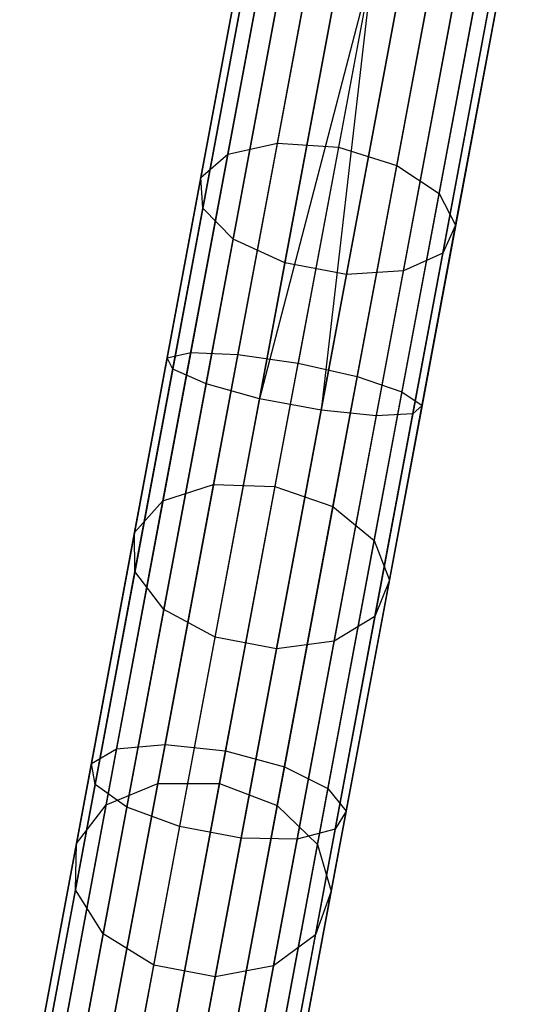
# Model space of a CAD drawing. Extents: x -189 to 189, y -189 to 189.
# Tile 9 of 256: x -33.64 to -29.74, y -173.64 to -166.1. Entities that reach past the tile are written whole.
import ezdxf

# ---------------------------------------------------------------- set-up
doc = ezdxf.new("R2010")
doc.units = 0
doc.header["$LTSCALE"] = 25.4
doc.layers.get('0').update_dxf_attribs({"linetype": 'CONTINUOUS'})

# ---------------------------------------------------------------- blocks, each defined once
blk = doc.blocks.new('NL2500012474_STL')
at = {"color": 0}
for p, q in [((159.2653, -167.0735, 30.4499), (159.8091, -164.1642, 29.1391)), ((159.2653, -167.0735, 30.4499), (159.8091, -164.1642, 29.1391)), ((159.6454, -166.9897, 30.7284), (160.1804, -164.1279, 29.439)), ((159.6454, -166.9897, 30.7284), (160.1804, -164.1279, 29.439)), ((160.6441, -164.1764, 29.5472), (160.1123, -167.021, 30.8289)), ((160.6441, -164.1764, 29.5472), (160.1123, -167.021, 30.8289)), ((159.059, -167.2533, 30.0573), (159.6154, -164.277, 28.7162)), ((159.059, -167.2533, 30.0573), (159.6154, -164.277, 28.7162)), ((160.559, -167.1604, 30.7284), (161.094, -164.2986, 29.439)), ((160.559, -167.1604, 30.7284), (161.094, -164.2986, 29.439)), ((159.0738, -167.488, 29.6404), (159.6435, -164.4405, 28.2672)), ((159.0738, -167.488, 29.6404), (159.6435, -164.4405, 28.2672)), ((160.8832, -167.3759, 30.4499), (161.4271, -164.4666, 29.1391)), ((160.8832, -167.3759, 30.4499), (161.4271, -164.4666, 29.1391)), ((159.3064, -167.7237, 29.2947), (159.8871, -164.6172, 27.895)), ((159.3064, -167.7237, 29.2947), (159.8871, -164.6172, 27.895)), ((161.0106, -167.6181, 30.0573), (161.567, -164.6418, 28.7162)), ((161.0106, -167.6181, 30.0573), (161.567, -164.6418, 28.7162)), ((159.7034, -167.9064, 29.0996), (160.2903, -164.7667, 27.6849)), ((159.7034, -167.9064, 29.0996), (160.2903, -164.7667, 27.6849)), ((160.912, -167.8316, 29.6404), (161.4817, -164.7841, 28.2672)), ((160.912, -167.8316, 29.6404), (161.4817, -164.7841, 28.2672)), ((160.1738, -167.9944, 29.0996), (160.7607, -164.8546, 27.6849)), ((160.1738, -167.9944, 29.0996), (160.7607, -164.8546, 27.6849)), ((160.61, -167.9674, 29.2947), (161.1907, -164.8609, 27.895)), ((160.61, -167.9674, 29.2947), (161.1907, -164.8609, 27.895)), ((159.3979, -165.4402, 177.3795), (158.8013, -168.6318, 177.1125)), ((159.3979, -165.4402, 177.3795), (158.8013, -168.6318, 177.1125)), ((159.4546, -165.4508, 177.8546), (158.8438, -168.7187, 177.5813)), ((159.4546, -165.4508, 177.8546), (158.8438, -168.7187, 177.5813)), ((159.5648, -165.4714, 176.9319), (158.9816, -168.5911, 176.671)), ((159.5648, -165.4714, 176.9319), (158.9816, -168.5911, 176.671)), ((159.7219, -165.5008, 178.2485), (159.0992, -168.8319, 177.9699)), ((159.7219, -165.5008, 178.2485), (159.0992, -168.8319, 177.9699)), ((159.9169, -165.5373, 176.6146), (159.3433, -168.606, 176.3579)), ((159.9169, -165.5373, 176.6146), (159.3433, -168.606, 176.3579)), ((160.1385, -165.5787, 178.4709), (159.5091, -168.9455, 178.1894)), ((160.1385, -165.5787, 178.4709), (159.5091, -168.9455, 178.1894)), ((160.3737, -165.6227, 178.5), (159.5091, -168.9455, 178.1894)), ((160.3737, -165.6227, 178.5), (159.5091, -168.9455, 178.1894)), ((160.3737, -165.6227, 176.5), (159.8035, -168.673, 176.2449)), ((160.3737, -165.6227, 176.5), (159.8035, -168.673, 176.2449)), ((160.3737, -165.6227, 178.5), (159.9796, -169.0334, 178.1894)), ((160.3737, -165.6227, 178.5), (159.9796, -169.0334, 178.1894)), ((160.609, -165.6666, 178.4709), (159.9796, -169.0334, 178.1894)), ((160.609, -165.6666, 178.4709), (159.9796, -169.0334, 178.1894)), ((160.8305, -165.708, 176.6146), (160.2569, -168.7768, 176.3579)), ((160.8305, -165.708, 176.6146), (160.2569, -168.7768, 176.3579)), ((161.0256, -165.7445, 178.2485), (160.4029, -169.0756, 177.9699)), ((161.0256, -165.7445, 178.2485), (160.4029, -169.0756, 177.9699)), ((161.1827, -165.7739, 176.9319), (160.5995, -168.8936, 176.671)), ((161.1827, -165.7739, 176.9319), (160.5995, -168.8936, 176.671)), ((161.2928, -165.7945, 177.8546), (160.682, -169.0623, 177.5813)), ((161.2928, -165.7945, 177.8546), (160.682, -169.0623, 177.5813)), ((161.3495, -165.8051, 177.3795), (160.7529, -168.9966, 177.1125)), ((161.3495, -165.8051, 177.3795), (160.7529, -168.9966, 177.1125)), ((159.1572, -169.6013, 32.4833), (159.6454, -166.9897, 30.7284)), ((159.1572, -169.6013, 32.4833), (159.6454, -166.9897, 30.7284)), ((159.2653, -167.0735, 30.4499), (159.6454, -166.9897, 30.7284)), ((159.2653, -167.0735, 30.4499), (159.6454, -166.9897, 30.7284)), ((160.1123, -167.021, 30.8289), (159.627, -169.6171, 32.5733)), ((160.1123, -167.021, 30.8289), (159.627, -169.6171, 32.5733)), ((159.6454, -166.9897, 30.7284), (160.1123, -167.021, 30.8289)), ((159.6454, -166.9897, 30.7284), (160.1123, -167.021, 30.8289)), ((160.1123, -167.021, 30.8289), (160.559, -167.1604, 30.7284)), ((160.1123, -167.021, 30.8289), (160.559, -167.1604, 30.7284)), ((158.769, -169.7285, 32.2339), (159.2653, -167.0735, 30.4499)), ((158.769, -169.7285, 32.2339), (159.2653, -167.0735, 30.4499)), ((159.059, -167.2533, 30.0573), (159.2653, -167.0735, 30.4499)), ((159.059, -167.2533, 30.0573), (159.2653, -167.0735, 30.4499)), ((160.0708, -169.7721, 32.4833), (160.559, -167.1604, 30.7284)), ((160.0708, -169.7721, 32.4833), (160.559, -167.1604, 30.7284)), ((160.559, -167.1604, 30.7284), (160.8832, -167.3759, 30.4499)), ((160.559, -167.1604, 30.7284), (160.8832, -167.3759, 30.4499)), ((158.5513, -169.9695, 31.8824), (159.059, -167.2533, 30.0573)), ((158.5513, -169.9695, 31.8824), (159.059, -167.2533, 30.0573)), ((159.0738, -167.488, 29.6404), (159.059, -167.2533, 30.0573)), ((159.0738, -167.488, 29.6404), (159.059, -167.2533, 30.0573)), ((160.3869, -170.031, 32.2339), (160.8832, -167.3759, 30.4499)), ((160.3869, -170.031, 32.2339), (160.8832, -167.3759, 30.4499)), ((160.8832, -167.3759, 30.4499), (161.0106, -167.6181, 30.0573)), ((160.8832, -167.3759, 30.4499), (161.0106, -167.6181, 30.0573)), ((158.5539, -170.2691, 31.5091), (159.0738, -167.488, 29.6404)), ((158.5539, -170.2691, 31.5091), (159.0738, -167.488, 29.6404)), ((159.3064, -167.7237, 29.2947), (159.0738, -167.488, 29.6404)), ((159.3064, -167.7237, 29.2947), (159.0738, -167.488, 29.6404)), ((160.5029, -170.3344, 31.8824), (161.0106, -167.6181, 30.0573)), ((160.5029, -170.3344, 31.8824), (161.0106, -167.6181, 30.0573)), ((161.0106, -167.6181, 30.0573), (160.912, -167.8316, 29.6404)), ((161.0106, -167.6181, 30.0573), (160.912, -167.8316, 29.6404)), ((158.7764, -170.5586, 31.1996), (159.3064, -167.7237, 29.2947)), ((158.7764, -170.5586, 31.1996), (159.3064, -167.7237, 29.2947)), ((159.7034, -167.9064, 29.0996), (159.3064, -167.7237, 29.2947)), ((159.7034, -167.9064, 29.0996), (159.3064, -167.7237, 29.2947)), ((160.3921, -170.6127, 31.5091), (160.912, -167.8316, 29.6404)), ((160.3921, -170.6127, 31.5091), (160.912, -167.8316, 29.6404)), ((160.912, -167.8316, 29.6404), (160.61, -167.9674, 29.2947)), ((160.912, -167.8316, 29.6404), (160.61, -167.9674, 29.2947)), ((159.1677, -170.7718, 31.0249), (159.7034, -167.9064, 29.0996)), ((159.1677, -170.7718, 31.0249), (159.7034, -167.9064, 29.0996)), ((160.1738, -167.9944, 29.0996), (159.7034, -167.9064, 29.0996)), ((160.1738, -167.9944, 29.0996), (159.7034, -167.9064, 29.0996)), ((159.6382, -170.8597, 31.0249), (160.1738, -167.9944, 29.0996)), ((159.6382, -170.8597, 31.0249), (160.1738, -167.9944, 29.0996)), ((160.0801, -170.8023, 31.1996), (160.61, -167.9674, 29.2947)), ((160.0801, -170.8023, 31.1996), (160.61, -167.9674, 29.2947)), ((160.61, -167.9674, 29.2947), (160.1738, -167.9944, 29.0996)), ((160.61, -167.9674, 29.2947), (160.1738, -167.9944, 29.0996)), ((158.9816, -168.5911, 176.671), (158.4141, -171.627, 175.8952)), ((158.9816, -168.5911, 176.671), (158.4141, -171.627, 175.8952)), ((159.3433, -168.606, 176.3579), (158.785, -171.5923, 175.5948)), ((159.3433, -168.606, 176.3579), (158.785, -171.5923, 175.5948)), ((158.8013, -168.6318, 177.1125), (158.9816, -168.5911, 176.671)), ((158.8013, -168.6318, 177.1125), (158.9816, -168.5911, 176.671)), ((158.9816, -168.5911, 176.671), (159.3433, -168.606, 176.3579)), ((158.9816, -168.5911, 176.671), (159.3433, -168.606, 176.3579)), ((159.3433, -168.606, 176.3579), (159.8035, -168.673, 176.2449)), ((159.3433, -168.606, 176.3579), (159.8035, -168.673, 176.2449)), ((158.8013, -168.6318, 177.1125), (158.2207, -171.7376, 176.3189)), ((158.8013, -168.6318, 177.1125), (158.2207, -171.7376, 176.3189)), ((158.8438, -168.7187, 177.5813), (158.8013, -168.6318, 177.1125)), ((158.8438, -168.7187, 177.5813), (158.8013, -168.6318, 177.1125)), ((159.2486, -171.6414, 175.4863), (159.8035, -168.673, 176.2449)), ((159.2486, -171.6414, 175.4863), (159.8035, -168.673, 176.2449)), ((159.8035, -168.673, 176.2449), (160.2569, -168.7768, 176.3579)), ((159.8035, -168.673, 176.2449), (160.2569, -168.7768, 176.3579)), ((158.8438, -168.7187, 177.5813), (158.2493, -171.8987, 176.7687)), ((158.8438, -168.7187, 177.5813), (158.2493, -171.8987, 176.7687)), ((159.0992, -168.8319, 177.9699), (158.8438, -168.7187, 177.5813)), ((159.0992, -168.8319, 177.9699), (158.8438, -168.7187, 177.5813)), ((160.2569, -168.7768, 176.3579), (159.6986, -171.7631, 175.5948)), ((160.2569, -168.7768, 176.3579), (159.6986, -171.7631, 175.5948)), ((160.2569, -168.7768, 176.3579), (160.5995, -168.8936, 176.671)), ((160.2569, -168.7768, 176.3579), (160.5995, -168.8936, 176.671)), ((159.0992, -168.8319, 177.9699), (158.4932, -172.0735, 177.1416)), ((159.0992, -168.8319, 177.9699), (158.4932, -172.0735, 177.1416)), ((159.5091, -168.9455, 178.1894), (159.0992, -168.8319, 177.9699)), ((159.5091, -168.9455, 178.1894), (159.0992, -168.8319, 177.9699)), ((160.5995, -168.8936, 176.671), (160.032, -171.9295, 175.8952)), ((160.5995, -168.8936, 176.671), (160.032, -171.9295, 175.8952)), ((160.5995, -168.8936, 176.671), (160.7529, -168.9966, 177.1125)), ((160.5995, -168.8936, 176.671), (160.7529, -168.9966, 177.1125)), ((159.5091, -168.9455, 178.1894), (158.8967, -172.2218, 177.3521)), ((159.5091, -168.9455, 178.1894), (158.8967, -172.2218, 177.3521)), ((159.9796, -169.0334, 178.1894), (159.5091, -168.9455, 178.1894)), ((159.9796, -169.0334, 178.1894), (159.5091, -168.9455, 178.1894)), ((160.7529, -168.9966, 177.1125), (160.1723, -172.1024, 176.3189)), ((160.7529, -168.9966, 177.1125), (160.1723, -172.1024, 176.3189)), ((160.7529, -168.9966, 177.1125), (160.682, -169.0623, 177.5813)), ((160.7529, -168.9966, 177.1125), (160.682, -169.0623, 177.5813)), ((159.9796, -169.0334, 178.1894), (159.3671, -172.3098, 177.3521)), ((159.9796, -169.0334, 178.1894), (159.3671, -172.3098, 177.3521)), ((160.4029, -169.0756, 177.9699), (159.7969, -172.3172, 177.1416)), ((160.4029, -169.0756, 177.9699), (159.7969, -172.3172, 177.1416)), ((160.4029, -169.0756, 177.9699), (159.9796, -169.0334, 178.1894)), ((160.4029, -169.0756, 177.9699), (159.9796, -169.0334, 178.1894)), ((160.682, -169.0623, 177.5813), (160.0875, -172.2424, 176.7687)), ((160.682, -169.0623, 177.5813), (160.0875, -172.2424, 176.7687)), ((160.682, -169.0623, 177.5813), (160.4029, -169.0756, 177.9699)), ((160.682, -169.0623, 177.5813), (160.4029, -169.0756, 177.9699)), ((158.7293, -171.8904, 34.6549), (159.1572, -169.6013, 32.4833)), ((158.7293, -171.8904, 34.6549), (159.1572, -169.6013, 32.4833)), ((158.769, -169.7285, 32.2339), (159.1572, -169.6013, 32.4833)), ((158.769, -169.7285, 32.2339), (159.1572, -169.6013, 32.4833)), ((159.1572, -169.6013, 32.4833), (159.627, -169.6171, 32.5733)), ((159.1572, -169.6013, 32.4833), (159.627, -169.6171, 32.5733)), ((159.627, -169.6171, 32.5733), (159.2017, -171.8924, 34.7319)), ((159.627, -169.6171, 32.5733), (159.2017, -171.8924, 34.7319)), ((159.627, -169.6171, 32.5733), (160.0708, -169.7721, 32.4833)), ((159.627, -169.6171, 32.5733), (160.0708, -169.7721, 32.4833)), ((158.334, -172.0556, 34.4416), (158.769, -169.7285, 32.2339)), ((158.334, -172.0556, 34.4416), (158.769, -169.7285, 32.2339)), ((158.5513, -169.9695, 31.8824), (158.769, -169.7285, 32.2339)), ((158.5513, -169.9695, 31.8824), (158.769, -169.7285, 32.2339)), ((159.6429, -172.0612, 34.6549), (160.0708, -169.7721, 32.4833)), ((159.6429, -172.0612, 34.6549), (160.0708, -169.7721, 32.4833)), ((160.0708, -169.7721, 32.4833), (160.3869, -170.031, 32.2339)), ((160.0708, -169.7721, 32.4833), (160.3869, -170.031, 32.2339)), ((158.1062, -172.3502, 34.1409), (158.5513, -169.9695, 31.8824)), ((158.1062, -172.3502, 34.1409), (158.5513, -169.9695, 31.8824)), ((158.5539, -170.2691, 31.5091), (158.5513, -169.9695, 31.8824)), ((158.5539, -170.2691, 31.5091), (158.5513, -169.9695, 31.8824)), ((159.9519, -172.3581, 34.4416), (160.3869, -170.031, 32.2339)), ((159.9519, -172.3581, 34.4416), (160.3869, -170.031, 32.2339)), ((160.3869, -170.031, 32.2339), (160.5029, -170.3344, 31.8824)), ((160.3869, -170.031, 32.2339), (160.5029, -170.3344, 31.8824)), ((158.0983, -172.7067, 33.8216), (158.5539, -170.2691, 31.5091)), ((158.0983, -172.7067, 33.8216), (158.5539, -170.2691, 31.5091)), ((158.7764, -170.5586, 31.1996), (158.5539, -170.2691, 31.5091)), ((158.7764, -170.5586, 31.1996), (158.5539, -170.2691, 31.5091)), ((160.0578, -172.715, 34.1409), (160.5029, -170.3344, 31.8824)), ((160.0578, -172.715, 34.1409), (160.5029, -170.3344, 31.8824)), ((160.5029, -170.3344, 31.8824), (160.3921, -170.6127, 31.5091)), ((160.5029, -170.3344, 31.8824), (160.3921, -170.6127, 31.5091)), ((158.3119, -173.0434, 33.5568), (158.7764, -170.5586, 31.1996)), ((158.3119, -173.0434, 33.5568), (158.7764, -170.5586, 31.1996)), ((159.1677, -170.7718, 31.0249), (158.7764, -170.5586, 31.1996)), ((159.1677, -170.7718, 31.0249), (158.7764, -170.5586, 31.1996)), ((159.9365, -173.0503, 33.8216), (160.3921, -170.6127, 31.5091)), ((159.9365, -173.0503, 33.8216), (160.3921, -170.6127, 31.5091)), ((160.3921, -170.6127, 31.5091), (160.0801, -170.8023, 31.1996)), ((160.3921, -170.6127, 31.5091), (160.0801, -170.8023, 31.1996)), ((158.6983, -173.2832, 33.4074), (159.1677, -170.7718, 31.0249)), ((158.6983, -173.2832, 33.4074), (159.1677, -170.7718, 31.0249)), ((159.6382, -170.8597, 31.0249), (159.1677, -170.7718, 31.0249)), ((159.6382, -170.8597, 31.0249), (159.1677, -170.7718, 31.0249)), ((159.6156, -173.2871, 33.5568), (160.0801, -170.8023, 31.1996)), ((159.6156, -173.2871, 33.5568), (160.0801, -170.8023, 31.1996)), ((160.0801, -170.8023, 31.1996), (159.6382, -170.8597, 31.0249)), ((160.0801, -170.8023, 31.1996), (159.6382, -170.8597, 31.0249)), ((159.1687, -173.3711, 33.4074), (159.6382, -170.8597, 31.0249)), ((159.1687, -173.3711, 33.4074), (159.6382, -170.8597, 31.0249)), ((158.4141, -171.627, 175.8952), (157.8775, -174.4977, 174.6254)), ((158.4141, -171.627, 175.8952), (157.8775, -174.4977, 174.6254)), ((158.2207, -171.7376, 176.3189), (158.4141, -171.627, 175.8952)), ((158.2207, -171.7376, 176.3189), (158.4141, -171.627, 175.8952)), ((158.785, -171.5923, 175.5948), (158.2572, -174.4161, 174.3457)), ((158.785, -171.5923, 175.5948), (158.2572, -174.4161, 174.3457)), ((158.4141, -171.627, 175.8952), (158.785, -171.5923, 175.5948)), ((158.4141, -171.627, 175.8952), (158.785, -171.5923, 175.5948)), ((158.7239, -174.4482, 174.2448), (159.2486, -171.6414, 175.4863)), ((158.7239, -174.4482, 174.2448), (159.2486, -171.6414, 175.4863)), ((158.785, -171.5923, 175.5948), (159.2486, -171.6414, 175.4863)), ((158.785, -171.5923, 175.5948), (159.2486, -171.6414, 175.4863)), ((159.2486, -171.6414, 175.4863), (159.6986, -171.7631, 175.5948)), ((159.2486, -171.6414, 175.4863), (159.6986, -171.7631, 175.5948)), ((158.2207, -171.7376, 176.3189), (157.6718, -174.6743, 175.0199)), ((158.2207, -171.7376, 176.3189), (157.6718, -174.6743, 175.0199)), ((158.2493, -171.8987, 176.7687), (158.2207, -171.7376, 176.3189)), ((158.2493, -171.8987, 176.7687), (158.2207, -171.7376, 176.3189)), ((159.6986, -171.7631, 175.5948), (159.1708, -174.5868, 174.3457)), ((159.6986, -171.7631, 175.5948), (159.1708, -174.5868, 174.3457)), ((159.6986, -171.7631, 175.5948), (160.032, -171.9295, 175.8952)), ((159.6986, -171.7631, 175.5948), (160.032, -171.9295, 175.8952)), ((158.2493, -171.8987, 176.7687), (157.6872, -174.9057, 175.4386)), ((158.2493, -171.8987, 176.7687), (157.6872, -174.9057, 175.4386)), ((158.4932, -172.0735, 177.1416), (158.2493, -171.8987, 176.7687)), ((158.4932, -172.0735, 177.1416), (158.2493, -171.8987, 176.7687)), ((158.334, -172.0556, 34.4416), (158.7293, -171.8904, 34.6549)), ((158.334, -172.0556, 34.4416), (158.7293, -171.8904, 34.6549)), ((158.3736, -173.7934, 37.1829), (158.7293, -171.8904, 34.6549)), ((158.3736, -173.7934, 37.1829), (158.7293, -171.8904, 34.6549)), ((158.7293, -171.8904, 34.6549), (159.2017, -171.8924, 34.7319)), ((158.7293, -171.8904, 34.6549), (159.2017, -171.8924, 34.7319)), ((159.2017, -171.8924, 34.7319), (158.8481, -173.784, 37.2447)), ((159.2017, -171.8924, 34.7319), (158.8481, -173.784, 37.2447)), ((159.2017, -171.8924, 34.7319), (159.6429, -172.0612, 34.6549)), ((159.2017, -171.8924, 34.7319), (159.6429, -172.0612, 34.6549)), ((160.032, -171.9295, 175.8952), (159.4954, -174.8001, 174.6254)), ((160.032, -171.9295, 175.8952), (159.4954, -174.8001, 174.6254)), ((160.032, -171.9295, 175.8952), (160.1723, -172.1024, 176.3189)), ((160.032, -171.9295, 175.8952), (160.1723, -172.1024, 176.3189)), ((158.4932, -172.0735, 177.1416), (157.9203, -175.1386, 175.7857)), ((158.4932, -172.0735, 177.1416), (157.9203, -175.1386, 175.7857)), ((157.9723, -173.9902, 37.0116), (158.334, -172.0556, 34.4416)), ((157.9723, -173.9902, 37.0116), (158.334, -172.0556, 34.4416)), ((158.1062, -172.3502, 34.1409), (158.334, -172.0556, 34.4416)), ((158.1062, -172.3502, 34.1409), (158.334, -172.0556, 34.4416)), ((158.8967, -172.2218, 177.3521), (158.4932, -172.0735, 177.1416)), ((158.8967, -172.2218, 177.3521), (158.4932, -172.0735, 177.1416)), ((159.2872, -173.9642, 37.1829), (159.6429, -172.0612, 34.6549)), ((159.2872, -173.9642, 37.1829), (159.6429, -172.0612, 34.6549)), ((159.6429, -172.0612, 34.6549), (159.9519, -172.3581, 34.4416)), ((159.6429, -172.0612, 34.6549), (159.9519, -172.3581, 34.4416)), ((160.1723, -172.1024, 176.3189), (159.6234, -175.0392, 175.0199)), ((160.1723, -172.1024, 176.3189), (159.6234, -175.0392, 175.0199)), ((160.1723, -172.1024, 176.3189), (160.0875, -172.2424, 176.7687)), ((160.1723, -172.1024, 176.3189), (160.0875, -172.2424, 176.7687)), ((158.8967, -172.2218, 177.3521), (158.3176, -175.3198, 175.9818)), ((158.8967, -172.2218, 177.3521), (158.3176, -175.3198, 175.9818)), ((159.3671, -172.3098, 177.3521), (158.8967, -172.2218, 177.3521)), ((159.3671, -172.3098, 177.3521), (158.8967, -172.2218, 177.3521)), ((160.0875, -172.2424, 176.7687), (159.5254, -175.2493, 175.4386)), ((160.0875, -172.2424, 176.7687), (159.5254, -175.2493, 175.4386)), ((160.0875, -172.2424, 176.7687), (159.7969, -172.3172, 177.1416)), ((160.0875, -172.2424, 176.7687), (159.7969, -172.3172, 177.1416)), ((159.3671, -172.3098, 177.3521), (158.788, -175.4077, 175.9818)), ((159.3671, -172.3098, 177.3521), (158.788, -175.4077, 175.9818)), ((159.7969, -172.3172, 177.1416), (159.2239, -175.3823, 175.7857)), ((159.7969, -172.3172, 177.1416), (159.2239, -175.3823, 175.7857)), ((159.7969, -172.3172, 177.1416), (159.3671, -172.3098, 177.3521)), ((159.7969, -172.3172, 177.1416), (159.3671, -172.3098, 177.3521)), ((157.7363, -174.3293, 36.7701), (158.1062, -172.3502, 34.1409)), ((157.7363, -174.3293, 36.7701), (158.1062, -172.3502, 34.1409)), ((158.0983, -172.7067, 33.8216), (158.1062, -172.3502, 34.1409)), ((158.0983, -172.7067, 33.8216), (158.1062, -172.3502, 34.1409)), ((159.5903, -174.2927, 37.0116), (159.9519, -172.3581, 34.4416)), ((159.5903, -174.2927, 37.0116), (159.9519, -172.3581, 34.4416)), ((159.9519, -172.3581, 34.4416), (160.0578, -172.715, 34.1409)), ((159.9519, -172.3581, 34.4416), (160.0578, -172.715, 34.1409)), ((157.7195, -174.7331, 36.5136), (158.0983, -172.7067, 33.8216)), ((157.7195, -174.7331, 36.5136), (158.0983, -172.7067, 33.8216)), ((158.3119, -173.0434, 33.5568), (158.0983, -172.7067, 33.8216)), ((158.3119, -173.0434, 33.5568), (158.0983, -172.7067, 33.8216)), ((159.6879, -174.6942, 36.7701), (160.0578, -172.715, 34.1409)), ((159.6879, -174.6942, 36.7701), (160.0578, -172.715, 34.1409)), ((160.0578, -172.715, 34.1409), (159.9365, -173.0503, 33.8216)), ((160.0578, -172.715, 34.1409), (159.9365, -173.0503, 33.8216)), ((157.9258, -175.109, 36.301), (158.3119, -173.0434, 33.5568)), ((157.9258, -175.109, 36.301), (158.3119, -173.0434, 33.5568)), ((158.6983, -173.2832, 33.4074), (158.3119, -173.0434, 33.5568)), ((158.6983, -173.2832, 33.4074), (158.3119, -173.0434, 33.5568)), ((159.5577, -175.0767, 36.5136), (159.9365, -173.0503, 33.8216)), ((159.5577, -175.0767, 36.5136), (159.9365, -173.0503, 33.8216)), ((159.9365, -173.0503, 33.8216), (159.6156, -173.2871, 33.5568)), ((159.9365, -173.0503, 33.8216), (159.6156, -173.2871, 33.5568)), ((158.308, -175.371, 36.1809), (158.6983, -173.2832, 33.4074)), ((158.308, -175.371, 36.1809), (158.6983, -173.2832, 33.4074)), ((159.1687, -173.3711, 33.4074), (158.6983, -173.2832, 33.4074)), ((159.1687, -173.3711, 33.4074), (158.6983, -173.2832, 33.4074)), ((159.6156, -173.2871, 33.5568), (159.1687, -173.3711, 33.4074)), ((159.6156, -173.2871, 33.5568), (159.1687, -173.3711, 33.4074)), ((159.2295, -175.3527, 36.301), (159.6156, -173.2871, 33.5568)), ((159.2295, -175.3527, 36.301), (159.6156, -173.2871, 33.5568)), ((158.7785, -175.4589, 36.1809), (159.1687, -173.3711, 33.4074)), ((158.7785, -175.4589, 36.1809), (159.1687, -173.3711, 33.4074))]:
    blk.add_line(p, q, dxfattribs=at)

msp = doc.modelspace()

# ---------------------------------------------------------------- block references
at = {"color": 0}
msp.add_blockref('NL2500012474_STL', (-191.3111, -0.0584, -1716.743), dxfattribs=at)

doc.saveas('drawing.dxf')
